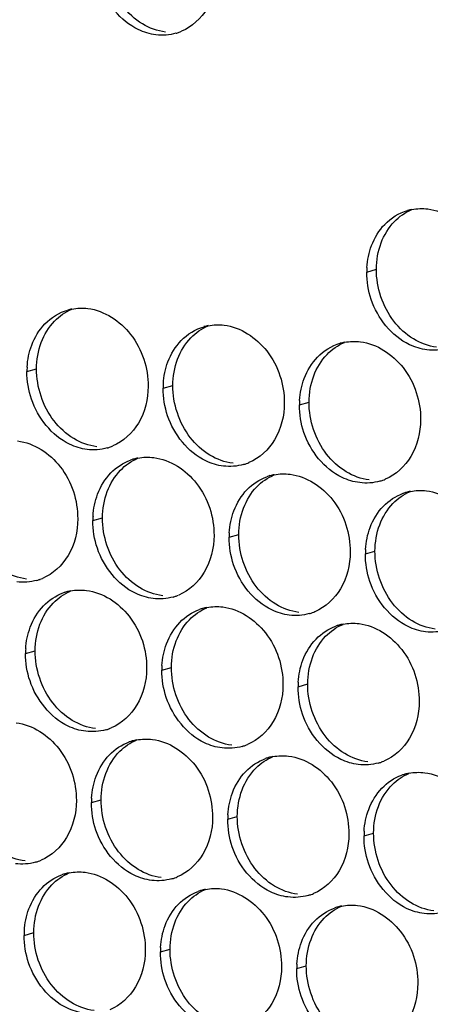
# Paper-space layout '45651_1_3' of a CAD drawing. Header units: millimetres. Extents: x -231 to 594, y 0 to 420.
# Tile 49 of 247: x 119.52 to 124.1, y 117.6 to 128.58. Entities that reach past the tile are written whole.
import ezdxf

# ---------------------------------------------------------------- set-up
doc = ezdxf.new("R2010")
doc.units = ezdxf.units.MM
doc.header["$LTSCALE"] = 32.67
doc.layers.add('02___PRT_ALL_AXES', color=7, linetype='CONTINUOUS')

psp = doc.layouts.new('45651_1_3')

# ---------------------------------------------------------------- linework, layer by layer
at = {"layer": '02___PRT_ALL_AXES', "color": 7, "linetype": 'CONTINUOUS'}
for p, q in [((123.395, 125.766), (123.502, 125.797)), ((119.605, 124.655), (119.712, 124.686)), ((121.125, 124.47), (121.232, 124.5)), ((122.644, 124.284), (122.751, 124.315)), ((120.34, 122.992), (120.447, 123.023)), ((121.86, 122.807), (121.967, 122.837)), ((123.379, 122.621), (123.486, 122.652)), ((119.589, 121.51), (119.697, 121.541)), ((121.109, 121.325), (121.216, 121.355)), ((122.629, 121.139), (122.736, 121.17)), ((120.325, 119.847), (120.432, 119.878)), ((121.844, 119.662), (121.951, 119.692)), ((123.364, 119.476), (123.471, 119.507)), ((119.574, 118.365), (119.681, 118.396)), ((121.093, 118.18), (121.201, 118.211)), ((122.613, 117.994), (122.72, 118.025))]:
    psp.add_line(p, q, dxfattribs=at)
at = {"layer": '02___PRT_ALL_AXES', "color": 3, "linetype": 'CONTINUOUS'}
for centre, radius, start, end in [((121.117, 128.956), 0.547, 285.9406, 289.7675), ((121.116, 128.957), 0.548, 289.7729, 292.7369), ((124.002, 125.922), 0.552, 100.9772, 105.9383), ((124.287, 125.762), 0.892, 176.518, 179.7169), ((120.212, 124.811), 0.552, 100.9772, 105.9383), ((121.731, 124.626), 0.552, 100.9772, 105.9383), ((123.251, 124.44), 0.552, 100.9772, 105.9383), ((120.497, 124.651), 0.892, 176.518, 179.7169), ((122.016, 124.465), 0.892, 176.518, 179.7169), ((123.536, 124.28), 0.892, 176.518, 179.7169), ((120.35, 124.329), 0.547, 285.9406, 289.7675), ((120.35, 124.331), 0.548, 289.7729, 292.7369), ((120.946, 123.153), 0.547, 105.9406, 109.7675), ((120.947, 123.148), 0.552, 100.9772, 105.9383), ((121.87, 124.144), 0.547, 285.9406, 289.7675), ((121.869, 124.145), 0.548, 289.7729, 292.7369), ((122.465, 122.968), 0.547, 105.9406, 109.7675), ((122.467, 122.962), 0.552, 100.9772, 105.9383), ((123.389, 123.958), 0.547, 285.9406, 289.7675), ((123.389, 123.96), 0.548, 289.7729, 292.7369), ((123.985, 122.782), 0.547, 105.9406, 109.7675), ((123.986, 122.777), 0.552, 100.9772, 105.9383), ((121.232, 122.988), 0.892, 176.518, 179.7169), ((122.752, 122.802), 0.892, 176.518, 179.7169), ((124.271, 122.617), 0.892, 176.518, 179.7169), ((119.566, 122.852), 0.547, 285.9406, 289.7675), ((119.565, 122.853), 0.548, 289.7729, 292.7369), ((120.195, 121.671), 0.547, 105.9406, 109.7675), ((120.196, 121.666), 0.552, 100.9772, 105.9383), ((121.085, 122.667), 0.548, 289.7729, 292.7369), ((121.085, 122.666), 0.547, 285.9406, 289.7675), ((121.714, 121.486), 0.547, 105.9406, 109.7675), ((121.716, 121.481), 0.552, 100.9772, 105.9383), ((122.605, 122.481), 0.547, 285.9406, 289.7675), ((122.605, 122.482), 0.548, 289.7729, 292.7369), ((123.235, 121.295), 0.552, 100.9772, 105.9383), ((123.234, 121.3), 0.547, 105.9406, 109.7675), ((120.481, 121.506), 0.892, 176.518, 179.7169), ((122.001, 121.32), 0.892, 176.518, 179.7169), ((123.52, 121.135), 0.892, 176.518, 179.7169), ((120.335, 121.184), 0.547, 285.9406, 289.7675), ((120.334, 121.186), 0.548, 289.7729, 292.7369), ((120.93, 120.008), 0.547, 105.9406, 109.7675), ((120.931, 120.003), 0.552, 100.9772, 105.9383), ((121.854, 120.999), 0.547, 285.9406, 289.7675), ((121.854, 121), 0.548, 289.7729, 292.7369), ((122.45, 119.823), 0.547, 105.9406, 109.7675), ((122.451, 119.818), 0.552, 100.9772, 105.9383), ((123.374, 120.813), 0.547, 285.9406, 289.7675), ((123.373, 120.815), 0.548, 289.7729, 292.7369), ((123.969, 119.637), 0.547, 105.9406, 109.7675), ((123.971, 119.632), 0.552, 100.9772, 105.9383), ((121.216, 119.843), 0.892, 176.518, 179.7169), ((122.736, 119.657), 0.892, 176.518, 179.7169), ((124.256, 119.472), 0.892, 176.518, 179.7169), ((119.55, 119.708), 0.548, 289.7729, 292.7369), ((119.55, 119.707), 0.547, 285.9406, 289.7675), ((120.179, 118.526), 0.547, 105.9406, 109.7675), ((120.181, 118.521), 0.552, 100.9772, 105.9383), ((121.07, 119.521), 0.547, 285.9406, 289.7675), ((121.069, 119.523), 0.548, 289.7729, 292.7369), ((121.699, 118.341), 0.547, 105.9406, 109.7675), ((121.7, 118.336), 0.552, 100.9772, 105.9383), ((122.589, 119.336), 0.547, 285.9406, 289.7675), ((122.589, 119.337), 0.548, 289.7729, 292.7369), ((123.218, 118.155), 0.547, 105.9406, 109.7675), ((123.22, 118.15), 0.552, 100.9772, 105.9383), ((120.466, 118.361), 0.892, 176.518, 179.7169), ((121.985, 118.175), 0.892, 176.518, 179.7169), ((123.505, 117.99), 0.892, 176.518, 179.7169)]:
    psp.add_arc(centre, radius, start, end, dxfattribs=at)
for points, knots in [([(121.722, 129.117), (121.721, 128.976), (121.658, 128.699), (121.446, 128.501), (121.328, 128.452)], [0, 0, 0, 0, 0.525086, 1, 1, 1, 1]), ([(121.043, 128.413), (120.975, 128.421), (120.695, 128.505), (120.491, 128.766), (120.421, 128.975)], [0, 0, 0, 0, 0.236458, 1, 1, 1, 1]), ([(124.074, 126.47), (124.258, 126.447), (124.622, 126.206), (124.747, 125.805), (124.746, 125.601)], [0, 0, 0, 0, 0.476473, 1, 1, 1, 1]), ([(124.066, 124.897), (123.999, 124.906), (123.718, 124.989), (123.515, 125.25), (123.445, 125.459)], [0, 0, 0, 0, 0.236458, 1, 1, 1, 1]), ([(120.284, 125.359), (120.469, 125.336), (120.832, 125.095), (120.957, 124.694), (120.956, 124.49)], [0, 0, 0, 0, 0.476473, 1, 1, 1, 1]), ([(121.804, 125.173), (121.988, 125.151), (122.351, 124.91), (122.476, 124.509), (122.475, 124.305)], [0, 0, 0, 0, 0.476473, 1, 1, 1, 1]), ([(123.323, 124.988), (123.508, 124.965), (123.871, 124.724), (123.996, 124.323), (123.995, 124.119)], [0, 0, 0, 0, 0.476473, 1, 1, 1, 1]), ([(120.956, 124.49), (120.955, 124.349), (120.892, 124.073), (120.68, 123.874), (120.562, 123.825)], [0, 0, 0, 0, 0.525086, 1, 1, 1, 1]), ([(120.276, 123.786), (120.209, 123.795), (119.929, 123.879), (119.725, 124.14), (119.655, 124.348)], [0, 0, 0, 0, 0.236458, 1, 1, 1, 1]), ([(122.475, 124.305), (122.475, 124.163), (122.412, 123.887), (122.199, 123.689), (122.081, 123.64)], [0, 0, 0, 0, 0.525086, 1, 1, 1, 1]), ([(121.796, 123.601), (121.728, 123.609), (121.448, 123.693), (121.244, 123.954), (121.174, 124.163)], [0, 0, 0, 0, 0.236458, 1, 1, 1, 1]), ([(123.995, 124.119), (123.994, 123.978), (123.931, 123.702), (123.719, 123.503), (123.601, 123.454)], [0, 0, 0, 0, 0.525086, 1, 1, 1, 1]), ([(123.316, 123.416), (123.248, 123.424), (122.968, 123.508), (122.764, 123.769), (122.694, 123.977)], [0, 0, 0, 0, 0.236458, 1, 1, 1, 1]), ([(119.5, 123.881), (119.684, 123.859), (120.047, 123.618), (120.172, 123.217), (120.171, 123.013)], [0, 0, 0, 0, 0.476473, 1, 1, 1, 1]), ([(121.019, 123.696), (121.204, 123.673), (121.567, 123.432), (121.692, 123.031), (121.691, 122.827)], [0, 0, 0, 0, 0.476473, 1, 1, 1, 1]), ([(122.539, 123.51), (122.723, 123.488), (123.087, 123.247), (123.211, 122.846), (123.21, 122.642)], [0, 0, 0, 0, 0.476473, 1, 1, 1, 1]), ([(124.059, 123.325), (124.243, 123.302), (124.606, 123.061), (124.731, 122.66), (124.73, 122.456)], [0, 0, 0, 0, 0.476473, 1, 1, 1, 1]), ([(120.171, 123.013), (120.171, 122.871), (120.108, 122.595), (119.895, 122.397), (119.777, 122.347)], [0, 0, 0, 0, 0.525086, 1, 1, 1, 1]), ([(121.691, 122.827), (121.69, 122.686), (121.627, 122.41), (121.415, 122.211), (121.297, 122.162)], [0, 0, 0, 0, 0.525086, 1, 1, 1, 1]), ([(121.012, 122.123), (120.944, 122.132), (120.664, 122.215), (120.46, 122.476), (120.39, 122.685)], [0, 0, 0, 0, 0.236458, 1, 1, 1, 1]), ([(123.21, 122.642), (123.21, 122.5), (123.147, 122.224), (122.934, 122.026), (122.816, 121.976)], [0, 0, 0, 0, 0.525086, 1, 1, 1, 1]), ([(122.531, 121.938), (122.464, 121.946), (122.183, 122.03), (121.98, 122.291), (121.91, 122.499)], [0, 0, 0, 0, 0.236458, 1, 1, 1, 1]), ([(124.051, 121.752), (123.983, 121.761), (123.703, 121.844), (123.499, 122.106), (123.429, 122.314)], [0, 0, 0, 0, 0.236458, 1, 1, 1, 1]), ([(120.269, 122.214), (120.453, 122.192), (120.816, 121.95), (120.941, 121.549), (120.94, 121.345)], [0, 0, 0, 0, 0.476473, 1, 1, 1, 1]), ([(121.788, 122.029), (121.973, 122.006), (122.336, 121.765), (122.461, 121.364), (122.46, 121.16)], [0, 0, 0, 0, 0.476473, 1, 1, 1, 1]), ([(123.308, 121.843), (123.492, 121.821), (123.856, 121.579), (123.98, 121.178), (123.979, 120.974)], [0, 0, 0, 0, 0.476473, 1, 1, 1, 1]), ([(120.94, 121.345), (120.939, 121.204), (120.876, 120.928), (120.664, 120.73), (120.546, 120.68)], [0, 0, 0, 0, 0.525086, 1, 1, 1, 1]), ([(120.261, 120.642), (120.193, 120.65), (119.913, 120.734), (119.709, 120.995), (119.639, 121.203)], [0, 0, 0, 0, 0.236458, 1, 1, 1, 1]), ([(122.46, 121.16), (122.459, 121.019), (122.396, 120.742), (122.184, 120.544), (122.066, 120.495)], [0, 0, 0, 0, 0.525086, 1, 1, 1, 1]), ([(121.781, 120.456), (121.713, 120.464), (121.433, 120.548), (121.229, 120.809), (121.159, 121.018)], [0, 0, 0, 0, 0.236458, 1, 1, 1, 1]), ([(123.979, 120.974), (123.979, 120.833), (123.916, 120.557), (123.703, 120.359), (123.585, 120.309)], [0, 0, 0, 0, 0.525086, 1, 1, 1, 1]), ([(119.484, 120.736), (119.669, 120.714), (120.032, 120.473), (120.157, 120.072), (120.156, 119.868)], [0, 0, 0, 0, 0.476473, 1, 1, 1, 1]), ([(123.3, 120.271), (123.233, 120.279), (122.952, 120.363), (122.748, 120.624), (122.679, 120.832)], [0, 0, 0, 0, 0.236458, 1, 1, 1, 1]), ([(121.004, 120.551), (121.188, 120.528), (121.552, 120.287), (121.676, 119.886), (121.675, 119.682)], [0, 0, 0, 0, 0.476473, 1, 1, 1, 1]), ([(122.523, 120.365), (122.708, 120.343), (123.071, 120.102), (123.196, 119.701), (123.195, 119.497)], [0, 0, 0, 0, 0.476473, 1, 1, 1, 1]), ([(124.043, 120.18), (124.227, 120.157), (124.591, 119.916), (124.715, 119.515), (124.714, 119.311)], [0, 0, 0, 0, 0.476473, 1, 1, 1, 1]), ([(120.156, 119.868), (120.155, 119.726), (120.092, 119.45), (119.88, 119.252), (119.762, 119.203)], [0, 0, 0, 0, 0.525086, 1, 1, 1, 1]), ([(121.675, 119.682), (121.675, 119.541), (121.612, 119.265), (121.399, 119.066), (121.281, 119.017)], [0, 0, 0, 0, 0.525086, 1, 1, 1, 1]), ([(120.996, 118.978), (120.928, 118.987), (120.648, 119.071), (120.444, 119.332), (120.374, 119.54)], [0, 0, 0, 0, 0.236458, 1, 1, 1, 1]), ([(123.195, 119.497), (123.194, 119.355), (123.131, 119.079), (122.919, 118.881), (122.801, 118.832)], [0, 0, 0, 0, 0.525086, 1, 1, 1, 1]), ([(122.516, 118.793), (122.448, 118.801), (122.168, 118.885), (121.964, 119.146), (121.894, 119.354)], [0, 0, 0, 0, 0.236458, 1, 1, 1, 1]), ([(124.035, 118.608), (123.968, 118.616), (123.687, 118.7), (123.484, 118.961), (123.414, 119.169)], [0, 0, 0, 0, 0.236458, 1, 1, 1, 1]), ([(120.253, 119.069), (120.437, 119.047), (120.801, 118.806), (120.926, 118.404), (120.925, 118.2)], [0, 0, 0, 0, 0.476473, 1, 1, 1, 1]), ([(121.773, 118.884), (121.957, 118.861), (122.32, 118.62), (122.445, 118.219), (122.444, 118.015)], [0, 0, 0, 0, 0.476473, 1, 1, 1, 1]), ([(123.292, 118.698), (123.477, 118.676), (123.84, 118.435), (123.965, 118.034), (123.964, 117.83)], [0, 0, 0, 0, 0.476473, 1, 1, 1, 1]), ([(120.925, 118.2), (120.924, 118.059), (120.861, 117.783), (120.648, 117.585), (120.531, 117.535)], [0, 0, 0, 0, 0.525086, 1, 1, 1, 1]), ([(120.245, 117.497), (120.178, 117.505), (119.897, 117.589), (119.694, 117.85), (119.624, 118.058)], [0, 0, 0, 0, 0.236458, 1, 1, 1, 1]), ([(122.444, 118.015), (122.444, 117.874), (122.381, 117.597), (122.168, 117.399), (122.05, 117.35)], [0, 0, 0, 0, 0.525086, 1, 1, 1, 1]), ([(121.765, 117.311), (121.697, 117.319), (121.417, 117.403), (121.213, 117.664), (121.143, 117.873)], [0, 0, 0, 0, 0.236458, 1, 1, 1, 1]), ([(123.964, 117.83), (123.963, 117.688), (123.9, 117.412), (123.688, 117.214), (123.57, 117.164)], [0, 0, 0, 0, 0.525086, 1, 1, 1, 1]), ([(123.285, 117.126), (123.217, 117.134), (122.937, 117.218), (122.733, 117.479), (122.663, 117.687)], [0, 0, 0, 0, 0.236458, 1, 1, 1, 1])]:
    psp.add_open_spline(points, degree=3, knots=knots, dxfattribs=at)
at = {"layer": '02___PRT_ALL_AXES', "color": 7, "linetype": 'CONTINUOUS'}
for points in [[(120.892, 128.535), (120.808, 128.586), (120.733, 128.655), (120.673, 128.732)], [(121.15, 128.444), (121.059, 128.455), (120.97, 128.488), (120.892, 128.535)], [(123.703, 126.328), (123.757, 126.385), (123.824, 126.432), (123.896, 126.462)], [(123.555, 126.091), (123.588, 126.178), (123.638, 126.261), (123.703, 126.328)], [(123.502, 125.797), (123.503, 125.896), (123.52, 125.998), (123.555, 126.091)], [(123.697, 125.217), (123.572, 125.378), (123.501, 125.593), (123.502, 125.797)], [(119.913, 125.218), (119.967, 125.274), (120.034, 125.321), (120.106, 125.351)], [(119.765, 124.98), (119.798, 125.068), (119.848, 125.151), (119.913, 125.218)], [(121.432, 125.032), (121.487, 125.088), (121.554, 125.135), (121.626, 125.166)], [(123.915, 125.019), (123.831, 125.07), (123.757, 125.139), (123.697, 125.217)], [(121.285, 124.795), (121.317, 124.882), (121.368, 124.965), (121.432, 125.032)], [(124.174, 124.928), (124.083, 124.939), (123.993, 124.972), (123.915, 125.019)], [(119.712, 124.686), (119.713, 124.786), (119.73, 124.887), (119.765, 124.98)], [(122.952, 124.847), (123.006, 124.903), (123.073, 124.95), (123.145, 124.98)], [(122.804, 124.609), (122.837, 124.697), (122.887, 124.78), (122.952, 124.847)], [(121.232, 124.5), (121.232, 124.6), (121.25, 124.702), (121.285, 124.795)], [(119.907, 124.106), (119.782, 124.267), (119.711, 124.482), (119.712, 124.686)], [(122.751, 124.315), (122.752, 124.415), (122.769, 124.516), (122.804, 124.609)], [(121.427, 123.92), (121.302, 124.082), (121.231, 124.296), (121.232, 124.5)], [(122.946, 123.735), (122.822, 123.896), (122.75, 124.111), (122.751, 124.315)], [(120.126, 123.909), (120.042, 123.959), (119.967, 124.028), (119.907, 124.106)], [(121.645, 123.723), (121.561, 123.774), (121.487, 123.843), (121.427, 123.92)], [(120.384, 123.817), (120.293, 123.828), (120.204, 123.861), (120.126, 123.909)], [(121.903, 123.632), (121.813, 123.643), (121.723, 123.676), (121.645, 123.723)], [(123.165, 123.538), (123.081, 123.588), (123.006, 123.657), (122.946, 123.735)], [(120.648, 123.554), (120.702, 123.611), (120.769, 123.658), (120.841, 123.688)], [(120.5, 123.317), (120.533, 123.404), (120.583, 123.487), (120.648, 123.554)], [(122.167, 123.369), (122.222, 123.425), (122.289, 123.472), (122.361, 123.502)], [(123.423, 123.446), (123.332, 123.457), (123.243, 123.49), (123.165, 123.538)], [(120.447, 123.023), (120.448, 123.122), (120.465, 123.224), (120.5, 123.317)], [(122.02, 123.132), (122.053, 123.219), (122.103, 123.302), (122.167, 123.369)], [(123.687, 123.184), (123.741, 123.24), (123.808, 123.287), (123.881, 123.317)], [(123.539, 122.946), (123.572, 123.033), (123.622, 123.117), (123.687, 123.184)], [(121.967, 122.837), (121.967, 122.937), (121.985, 123.038), (122.02, 123.132)], [(120.642, 122.443), (120.518, 122.604), (120.446, 122.819), (120.447, 123.023)], [(123.486, 122.652), (123.487, 122.752), (123.504, 122.853), (123.539, 122.946)], [(122.162, 122.257), (122.037, 122.418), (121.966, 122.633), (121.967, 122.837)], [(123.682, 122.072), (123.557, 122.233), (123.485, 122.448), (123.486, 122.652)], [(119.599, 122.34), (119.509, 122.351), (119.419, 122.384), (119.341, 122.431)], [(120.861, 122.245), (120.777, 122.296), (120.702, 122.365), (120.642, 122.443)], [(119.897, 122.073), (119.952, 122.129), (120.018, 122.176), (120.091, 122.206)], [(121.119, 122.154), (121.028, 122.165), (120.939, 122.198), (120.861, 122.245)], [(122.38, 122.06), (122.296, 122.111), (122.222, 122.18), (122.162, 122.257)], [(119.75, 121.836), (119.782, 121.923), (119.832, 122.006), (119.897, 122.073)], [(122.638, 121.969), (122.548, 121.98), (122.458, 122.013), (122.38, 122.06)], [(123.9, 121.874), (123.816, 121.925), (123.742, 121.994), (123.682, 122.072)], [(121.417, 121.887), (121.471, 121.944), (121.538, 121.99), (121.61, 122.021)], [(119.697, 121.541), (119.697, 121.641), (119.714, 121.742), (119.75, 121.836)], [(121.269, 121.65), (121.302, 121.737), (121.352, 121.82), (121.417, 121.887)], [(122.936, 121.702), (122.991, 121.758), (123.058, 121.805), (123.13, 121.835)], [(124.158, 121.783), (124.067, 121.794), (123.978, 121.827), (123.9, 121.874)], [(121.216, 121.355), (121.217, 121.455), (121.234, 121.557), (121.269, 121.65)], [(122.789, 121.465), (122.822, 121.552), (122.872, 121.635), (122.936, 121.702)], [(119.892, 120.961), (119.767, 121.122), (119.696, 121.337), (119.697, 121.541)], [(122.736, 121.17), (122.736, 121.27), (122.754, 121.371), (122.789, 121.465)], [(121.411, 120.775), (121.286, 120.937), (121.215, 121.151), (121.216, 121.355)], [(122.931, 120.59), (122.806, 120.751), (122.735, 120.966), (122.736, 121.17)], [(120.11, 120.764), (120.026, 120.814), (119.952, 120.883), (119.892, 120.961)], [(120.368, 120.672), (120.278, 120.683), (120.188, 120.716), (120.11, 120.764)], [(121.63, 120.578), (121.546, 120.629), (121.471, 120.698), (121.411, 120.775)], [(120.641, 120.419), (120.694, 120.471), (120.758, 120.514), (120.826, 120.543)], [(121.888, 120.487), (121.797, 120.498), (121.708, 120.531), (121.63, 120.578)], [(123.149, 120.393), (123.065, 120.444), (122.991, 120.512), (122.931, 120.59)], [(120.485, 120.172), (120.519, 120.264), (120.572, 120.35), (120.641, 120.419)], [(122.161, 120.233), (122.214, 120.286), (122.277, 120.329), (122.345, 120.358)], [(123.407, 120.301), (123.317, 120.312), (123.227, 120.345), (123.149, 120.393)], [(122.004, 119.987), (122.039, 120.078), (122.092, 120.165), (122.161, 120.233)], [(120.432, 119.878), (120.432, 119.978), (120.45, 120.079), (120.485, 120.172)], [(123.681, 120.048), (123.733, 120.1), (123.797, 120.143), (123.865, 120.172)], [(121.951, 119.692), (121.952, 119.792), (121.969, 119.894), (122.004, 119.987)], [(123.524, 119.801), (123.558, 119.893), (123.612, 119.979), (123.681, 120.048)], [(120.627, 119.298), (120.502, 119.459), (120.431, 119.674), (120.432, 119.878)], [(123.471, 119.507), (123.471, 119.607), (123.489, 119.708), (123.524, 119.801)], [(122.146, 119.112), (122.022, 119.274), (121.95, 119.488), (121.951, 119.692)], [(123.666, 118.927), (123.541, 119.088), (123.47, 119.303), (123.471, 119.507)], [(119.584, 119.195), (119.493, 119.206), (119.404, 119.239), (119.326, 119.286)], [(120.845, 119.101), (120.761, 119.151), (120.687, 119.22), (120.627, 119.298)], [(121.103, 119.009), (121.013, 119.02), (120.923, 119.053), (120.845, 119.101)], [(122.365, 118.915), (122.281, 118.966), (122.206, 119.035), (122.146, 119.112)], [(119.882, 118.928), (119.936, 118.984), (120.003, 119.031), (120.075, 119.061)], [(119.734, 118.691), (119.767, 118.778), (119.817, 118.861), (119.882, 118.928)], [(121.401, 118.742), (121.456, 118.799), (121.522, 118.845), (121.595, 118.876)], [(122.623, 118.824), (122.532, 118.835), (122.443, 118.868), (122.365, 118.915)], [(123.884, 118.73), (123.8, 118.78), (123.726, 118.849), (123.666, 118.927)], [(119.681, 118.396), (119.682, 118.496), (119.699, 118.597), (119.734, 118.691)], [(121.254, 118.505), (121.286, 118.592), (121.337, 118.675), (121.401, 118.742)], [(122.921, 118.557), (122.975, 118.613), (123.042, 118.66), (123.114, 118.69)], [(124.142, 118.638), (124.052, 118.649), (123.962, 118.682), (123.884, 118.73)], [(122.773, 118.32), (122.806, 118.407), (122.856, 118.49), (122.921, 118.557)], [(121.201, 118.211), (121.201, 118.31), (121.218, 118.412), (121.254, 118.505)], [(119.876, 117.816), (119.751, 117.977), (119.68, 118.192), (119.681, 118.396)], [(122.72, 118.025), (122.721, 118.125), (122.738, 118.226), (122.773, 118.32)], [(121.396, 117.63), (121.271, 117.792), (121.2, 118.007), (121.201, 118.211)], [(122.915, 117.445), (122.791, 117.606), (122.719, 117.821), (122.72, 118.025)], [(120.094, 117.619), (120.011, 117.67), (119.936, 117.738), (119.876, 117.816)], [(120.353, 117.527), (120.262, 117.538), (120.172, 117.571), (120.094, 117.619)], [(121.614, 117.433), (121.53, 117.484), (121.456, 117.553), (121.396, 117.63)]]:
    psp.add_open_spline(points, degree=3, dxfattribs=at)
at = {"layer": '02___PRT_ALL_AXES', "color": 3, "linetype": 'CONTINUOUS'}
for points in [[(121.267, 128.43), (121.195, 128.41), (121.117, 128.404), (121.043, 128.413)], [(123.595, 126.298), (123.664, 126.369), (123.755, 126.425), (123.85, 126.453)], [(123.897, 126.464), (123.955, 126.475), (124.015, 126.477), (124.074, 126.47)], [(123.448, 126.061), (123.481, 126.148), (123.531, 126.231), (123.595, 126.298)], [(123.396, 125.816), (123.402, 125.899), (123.418, 125.983), (123.448, 126.061)], [(123.445, 125.459), (123.412, 125.557), (123.394, 125.662), (123.395, 125.766)], [(120.107, 125.353), (120.165, 125.364), (120.225, 125.366), (120.284, 125.359)], [(119.806, 125.187), (119.875, 125.258), (119.965, 125.315), (120.06, 125.342)], [(119.658, 124.95), (119.691, 125.037), (119.741, 125.12), (119.806, 125.187)], [(121.325, 125.001), (121.394, 125.073), (121.484, 125.129), (121.58, 125.156)], [(121.626, 125.167), (121.684, 125.179), (121.745, 125.181), (121.804, 125.173)], [(119.607, 124.705), (119.612, 124.788), (119.628, 124.872), (119.658, 124.95)], [(121.177, 124.764), (121.21, 124.851), (121.26, 124.934), (121.325, 125.001)], [(122.845, 124.816), (122.914, 124.887), (123.004, 124.944), (123.099, 124.971)], [(123.146, 124.982), (123.204, 124.993), (123.265, 124.995), (123.323, 124.988)], [(124.29, 124.914), (124.218, 124.894), (124.141, 124.888), (124.066, 124.897)], [(122.697, 124.579), (122.73, 124.666), (122.78, 124.749), (122.845, 124.816)], [(121.126, 124.519), (121.131, 124.603), (121.148, 124.686), (121.177, 124.764)], [(119.655, 124.348), (119.622, 124.446), (119.604, 124.551), (119.605, 124.655)], [(122.646, 124.334), (122.651, 124.417), (122.668, 124.501), (122.697, 124.579)], [(121.174, 124.163), (121.141, 124.261), (121.124, 124.366), (121.125, 124.47)], [(122.694, 123.977), (122.661, 124.075), (122.644, 124.18), (122.644, 124.284)], [(120.5, 123.804), (120.428, 123.783), (120.351, 123.777), (120.276, 123.786)], [(120.842, 123.69), (120.9, 123.701), (120.961, 123.703), (121.019, 123.696)], [(120.541, 123.524), (120.602, 123.587), (120.678, 123.638), (120.761, 123.667)], [(122.02, 123.618), (121.948, 123.598), (121.87, 123.592), (121.796, 123.601)], [(120.393, 123.287), (120.426, 123.374), (120.476, 123.457), (120.541, 123.524)], [(122.06, 123.338), (122.121, 123.401), (122.198, 123.452), (122.28, 123.482)], [(122.361, 123.504), (122.42, 123.516), (122.48, 123.517), (122.539, 123.51)], [(123.54, 123.433), (123.468, 123.412), (123.39, 123.406), (123.316, 123.416)], [(120.342, 123.042), (120.347, 123.125), (120.364, 123.209), (120.393, 123.287)], [(121.913, 123.101), (121.945, 123.188), (121.996, 123.271), (122.06, 123.338)], [(123.58, 123.153), (123.641, 123.216), (123.717, 123.267), (123.8, 123.297)], [(123.881, 123.319), (123.939, 123.33), (124, 123.332), (124.059, 123.325)], [(123.432, 122.916), (123.465, 123.003), (123.515, 123.086), (123.58, 123.153)], [(121.861, 122.856), (121.866, 122.94), (121.883, 123.023), (121.913, 123.101)], [(120.39, 122.685), (120.357, 122.783), (120.34, 122.888), (120.34, 122.992)], [(123.381, 122.671), (123.386, 122.754), (123.403, 122.838), (123.432, 122.916)], [(121.91, 122.499), (121.877, 122.598), (121.859, 122.703), (121.86, 122.807)], [(123.429, 122.314), (123.396, 122.412), (123.379, 122.517), (123.379, 122.621)], [(119.716, 122.326), (119.644, 122.305), (119.566, 122.3), (119.492, 122.309)], [(119.79, 122.042), (119.851, 122.105), (119.928, 122.156), (120.01, 122.186)], [(120.091, 122.208), (120.149, 122.219), (120.21, 122.221), (120.269, 122.214)], [(121.236, 122.14), (121.164, 122.12), (121.086, 122.114), (121.012, 122.123)], [(119.642, 121.805), (119.675, 121.892), (119.725, 121.975), (119.79, 122.042)], [(121.31, 121.857), (121.37, 121.92), (121.447, 121.971), (121.53, 122)], [(121.611, 122.023), (121.669, 122.034), (121.729, 122.036), (121.788, 122.029)], [(122.755, 121.955), (122.683, 121.934), (122.606, 121.929), (122.531, 121.938)], [(121.162, 121.619), (121.195, 121.707), (121.245, 121.79), (121.31, 121.857)], [(123.13, 121.837), (123.188, 121.848), (123.249, 121.85), (123.308, 121.843)], [(119.591, 121.56), (119.596, 121.643), (119.613, 121.727), (119.642, 121.805)], [(122.829, 121.671), (122.89, 121.734), (122.967, 121.785), (123.049, 121.815)], [(124.275, 121.77), (124.203, 121.749), (124.125, 121.743), (124.051, 121.752)], [(121.111, 121.375), (121.116, 121.458), (121.133, 121.541), (121.162, 121.619)], [(122.681, 121.434), (122.714, 121.521), (122.764, 121.604), (122.829, 121.671)], [(119.639, 121.203), (119.606, 121.301), (119.589, 121.407), (119.589, 121.51)], [(122.63, 121.189), (122.635, 121.272), (122.652, 121.356), (122.681, 121.434)], [(121.159, 121.018), (121.126, 121.116), (121.109, 121.221), (121.109, 121.325)], [(122.679, 120.832), (122.646, 120.93), (122.628, 121.036), (122.629, 121.139)], [(120.485, 120.659), (120.413, 120.638), (120.335, 120.633), (120.261, 120.642)], [(120.525, 120.379), (120.586, 120.442), (120.663, 120.493), (120.745, 120.523)], [(120.826, 120.545), (120.884, 120.556), (120.945, 120.558), (121.004, 120.551)], [(122.005, 120.473), (121.932, 120.453), (121.855, 120.447), (121.781, 120.456)], [(120.377, 120.142), (120.41, 120.229), (120.46, 120.312), (120.525, 120.379)], [(122.045, 120.193), (122.106, 120.256), (122.182, 120.308), (122.265, 120.337)], [(122.346, 120.359), (122.404, 120.371), (122.465, 120.373), (122.523, 120.365)], [(121.897, 119.956), (121.93, 120.043), (121.98, 120.126), (122.045, 120.193)], [(123.524, 120.288), (123.452, 120.267), (123.374, 120.262), (123.3, 120.271)], [(123.865, 120.174), (123.924, 120.185), (123.984, 120.187), (124.043, 120.18)], [(120.326, 119.897), (120.331, 119.98), (120.348, 120.064), (120.377, 120.142)], [(123.564, 120.008), (123.625, 120.071), (123.702, 120.122), (123.784, 120.152)], [(123.417, 119.771), (123.449, 119.858), (123.5, 119.941), (123.564, 120.008)], [(121.846, 119.711), (121.851, 119.795), (121.868, 119.878), (121.897, 119.956)], [(120.374, 119.54), (120.341, 119.638), (120.324, 119.743), (120.325, 119.847)], [(123.365, 119.526), (123.37, 119.609), (123.387, 119.693), (123.417, 119.771)], [(121.894, 119.354), (121.861, 119.453), (121.844, 119.558), (121.844, 119.662)], [(123.414, 119.169), (123.381, 119.267), (123.363, 119.372), (123.364, 119.476)], [(119.7, 119.181), (119.628, 119.16), (119.551, 119.155), (119.476, 119.164)], [(119.774, 118.897), (119.835, 118.96), (119.912, 119.011), (119.994, 119.041)], [(120.076, 119.063), (120.134, 119.074), (120.194, 119.076), (120.253, 119.069)], [(121.22, 118.996), (121.148, 118.975), (121.07, 118.969), (120.996, 118.978)], [(119.627, 118.66), (119.66, 118.747), (119.71, 118.83), (119.774, 118.897)], [(121.595, 118.878), (121.653, 118.889), (121.714, 118.891), (121.773, 118.884)], [(121.294, 118.712), (121.355, 118.775), (121.432, 118.826), (121.514, 118.855)], [(122.74, 118.81), (122.668, 118.79), (122.59, 118.784), (122.516, 118.793)], [(119.576, 118.415), (119.581, 118.498), (119.597, 118.582), (119.627, 118.66)], [(121.146, 118.474), (121.179, 118.562), (121.229, 118.645), (121.294, 118.712)], [(122.814, 118.526), (122.874, 118.589), (122.951, 118.64), (123.034, 118.67)], [(123.115, 118.692), (123.173, 118.703), (123.234, 118.705), (123.292, 118.698)], [(124.259, 118.625), (124.187, 118.604), (124.11, 118.598), (124.035, 118.608)], [(121.095, 118.23), (121.1, 118.313), (121.117, 118.396), (121.146, 118.474)], [(122.666, 118.289), (122.699, 118.376), (122.749, 118.459), (122.814, 118.526)], [(119.624, 118.058), (119.591, 118.157), (119.573, 118.262), (119.574, 118.365)], [(122.615, 118.044), (122.62, 118.127), (122.637, 118.211), (122.666, 118.289)], [(121.143, 117.873), (121.11, 117.971), (121.093, 118.076), (121.093, 118.18)], [(122.663, 117.687), (122.63, 117.786), (122.613, 117.891), (122.613, 117.994)]]:
    psp.add_open_spline(points, degree=3, dxfattribs=at)

doc.saveas('drawing.dxf')
